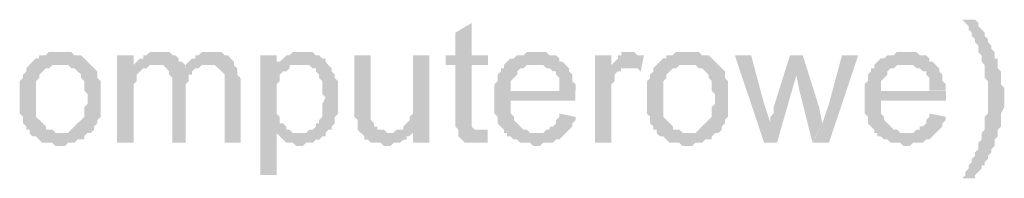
# Model space of a CAD drawing. Header units: millimetres. Extents: x -523 to 1404227, y -783705 to 1038705.
# Tile 233 of 256: x 418331 to 419614, y 246516 to 246723. Entities that reach past the tile are written whole.
import ezdxf

# ---------------------------------------------------------------- set-up
doc = ezdxf.new("R2010")
doc.units = ezdxf.units.MM
doc.linetypes.add('ACAD_ISO08W100', pattern=[36, 24, -3, 6, -3])
doc.layers.add('!!ELEKTRYKA', color=7, linetype='Continuous')

msp = doc.modelspace()

# ---------------------------------------------------------------- hatches: boundary and pattern name
at = {"layer": '!!ELEKTRYKA', "linetype": 'ACAD_ISO08W100'}
for points in [[(418919.9, 246718.97), (418898.63, 246706.3), (418898.63, 246676.68), (418885.87, 246676.68), (418885.87, 246664), (418898.63, 246664), (418898.63, 246596.27), (418898.63, 246596.27), (418898.63, 246587.76), (418898.63, 246583.5), (418902.88, 246579.33), (418932.67, 246579.33), (418928.41, 246579.33), (418924.16, 246579.33), (418924.16, 246579.33), (418919.9, 246583.5), (418919.9, 246583.5), (418919.9, 246587.76), (418919.9, 246596.27), (418919.9, 246664), (418941.18, 246664), (418941.18, 246676.68), (418919.9, 246676.68)], [(419575.6, 246723.29), (419558.67, 246723.29), (419558.67, 246723.29), (419562.9, 246719.06), (419567.13, 246714.82), (419567.13, 246710.59), (419571.37, 246706.36), (419571.37, 246702.12), (419575.6, 246697.89), (419575.6, 246693.65), (419575.6, 246693.65), (419579.84, 246689.42), (419579.84, 246685.19), (419579.84, 246680.95), (419584.07, 246676.72), (419584.07, 246672.48), (419584.07, 246668.25), (419588.3, 246664.02), (419588.3, 246659.78), (419588.3, 246659.78), (419588.3, 246655.55), (419588.3, 246651.31), (419588.3, 246647.08), (419592.54, 246642.85), (419592.54, 246638.61), (419592.54, 246634.38), (419592.54, 246630.14), (419592.54, 246625.91), (419592.54, 246621.67), (419592.54, 246621.67), (419592.54, 246617.44), (419592.54, 246613.21), (419592.54, 246608.97), (419592.54, 246604.74), (419592.54, 246600.5), (419588.3, 246596.27), (419588.3, 246592.04), (419588.3, 246587.8), (419588.3, 246583.57), (419588.3, 246579.33), (419584.07, 246575.1), (419584.07, 246570.87), (419584.07, 246566.63), (419579.84, 246562.4), (419579.84, 246558.16), (419579.84, 246553.93), (419575.6, 246549.69), (419575.6, 246545.46), (419571.37, 246541.23), (419571.37, 246536.99), (419567.13, 246532.76), (419567.13, 246528.52), (419562.9, 246524.29), (419562.9, 246520.06), (419558.67, 246515.82), (419575.6, 246515.82), (419575.6, 246515.82), (419575.6, 246520.06), (419579.84, 246524.29), (419584.07, 246528.52), (419584.07, 246532.76), (419588.3, 246532.76), (419588.3, 246536.99), (419592.54, 246541.23), (419592.54, 246545.46), (419596.77, 246549.69), (419596.77, 246553.93), (419601.01, 246558.16), (419601.01, 246562.4), (419601.01, 246562.4), (419601.01, 246566.63), (419605.24, 246570.87), (419605.24, 246575.1), (419605.24, 246579.33), (419609.47, 246583.57), (419609.47, 246587.8), (419609.47, 246592.04), (419609.47, 246596.27), (419609.47, 246600.5), (419613.71, 246608.97), (419613.71, 246613.21), (419613.71, 246617.44), (419613.71, 246621.67), (419613.71, 246621.67), (419613.71, 246625.91), (419613.71, 246630.14), (419613.71, 246634.38), (419609.47, 246638.61), (419609.47, 246642.85), (419609.47, 246647.08), (419609.47, 246651.31), (419609.47, 246655.55), (419605.24, 246659.78), (419605.24, 246664.02), (419605.24, 246668.25), (419605.24, 246672.48), (419601.01, 246672.48), (419601.01, 246676.72), (419601.01, 246680.95), (419596.77, 246685.19), (419596.77, 246689.42), (419592.54, 246693.65), (419592.54, 246697.89), (419588.3, 246702.12), (419588.3, 246706.36), (419584.07, 246710.59), (419579.84, 246714.82), (419579.84, 246719.06)], [(418386.2, 246681.01), (418386.2, 246681.01), (418377.66, 246681.01), (418373.39, 246681.01), (418369.11, 246681.01), (418364.84, 246676.74), (418360.57, 246676.74), (418356.3, 246676.74), (418356.3, 246672.56), (418352.03, 246672.56), (418347.76, 246668.29), (418347.76, 246668.29), (418343.49, 246664.1), (418386.2, 246664.1), (418386.2, 246664.1), (418390.47, 246664.1), (418393.89, 246664.1), (418398.16, 246659.83), (418402.43, 246659.83), (418406.7, 246655.56), (418406.7, 246655.56), (418410.97, 246651.37), (418410.97, 246647.1), (418415.24, 246642.91), (418415.24, 246638.64), (418415.24, 246634.46), (418415.24, 246630.18), (418419.52, 246626), (418419.52, 246621.73), (418419.52, 246621.73), (418419.52, 246613.27), (418415.24, 246609), (418415.24, 246604.81), (418415.24, 246600.54), (418415.24, 246596.36), (418410.97, 246592.08), (418410.97, 246592.08), (418406.7, 246587.9), (418406.7, 246587.9), (418402.43, 246583.63), (418398.16, 246579.36), (418398.16, 246579.36), (418393.89, 246575.17), (418390.47, 246575.17), (418386.2, 246575.17), (418343.49, 246575.17), (418347.76, 246570.9), (418352.03, 246570.9), (418356.3, 246566.71), (418356.3, 246566.71), (418360.57, 246562.44), (418364.84, 246562.44), (418369.11, 246562.44), (418373.39, 246562.44), (418377.66, 246558.25), (418386.2, 246558.25), (418386.2, 246558.25), (418390.47, 246558.25), (418393.89, 246562.44), (418398.16, 246562.44), (418402.43, 246562.44), (418406.7, 246566.71), (418410.97, 246566.71), (418415.24, 246566.71), (418415.24, 246570.9), (418419.52, 246575.17), (418423.79, 246575.17), (418428.06, 246579.36), (418428.06, 246583.63), (418432.33, 246587.9), (418432.33, 246587.9), (418432.33, 246592.08), (418436.6, 246596.36), (418436.6, 246596.36), (418436.6, 246600.54), (418436.6, 246604.81), (418436.6, 246613.27), (418436.6, 246617.46), (418436.6, 246621.73), (418436.6, 246626), (418436.6, 246630.18), (418436.6, 246634.46), (418436.6, 246638.64), (418436.6, 246642.91), (418432.33, 246647.1), (418432.33, 246651.37), (418432.33, 246655.56), (418428.06, 246659.83), (418423.79, 246664.1), (418423.79, 246664.1), (418419.52, 246668.29), (418415.24, 246672.56), (418415.24, 246672.56), (418410.97, 246676.74), (418406.7, 246676.74), (418402.43, 246676.74), (418398.16, 246681.01), (418393.89, 246681.01), (418390.47, 246681.01)], [(418513.56, 246680.9), (418509.3, 246680.9), (418505.03, 246680.9), (418500.76, 246680.9), (418496.49, 246676.71), (418492.23, 246676.71), (418492.23, 246672.45), (418487.96, 246672.45), (418483.69, 246668.18), (418479.43, 246664), (418509.3, 246664), (418509.3, 246664), (418513.56, 246664), (418517.83, 246664), (418522.1, 246659.73), (418546.85, 246659.73), (418546.85, 246664), (418542.58, 246668.18), (418538.31, 246668.18), (418538.31, 246672.45), (418534.05, 246676.71), (418534.05, 246676.71), (418530.63, 246676.71), (418526.37, 246680.9), (418522.1, 246680.9), (418517.83, 246680.9)], [(418581.17, 246680.92), (418576.91, 246680.92), (418572.64, 246680.92), (418568.38, 246680.92), (418564.11, 246676.74), (418559.85, 246676.74), (418559.85, 246672.48), (418555.58, 246672.48), (418551.32, 246668.21), (418547.05, 246664.03), (418576.91, 246664.03), (418581.17, 246664.03), (418585.44, 246664.03), (418589.7, 246659.77), (418589.7, 246659.77), (418593.97, 246655.5), (418598.23, 246651.32), (418598.23, 246651.32), (418598.23, 246647.06), (418598.23, 246642.88), (418598.23, 246634.35), (418598.23, 246562.44), (418618.71, 246562.44), (418618.71, 246642.88), (418618.71, 246642.88), (418618.71, 246647.06), (418614.44, 246651.32), (418614.44, 246659.77), (418614.44, 246659.77), (418610.17, 246664.03), (418610.17, 246668.21), (418605.91, 246672.48), (418605.91, 246672.48), (418602.5, 246676.74), (418598.23, 246676.74), (418593.97, 246680.92), (418589.7, 246680.92), (418585.44, 246680.92)], [(418699.83, 246680.94), (418695.57, 246680.94), (418691.31, 246680.94), (418687.05, 246680.94), (418682.79, 246676.68), (418678.52, 246676.68), (418678.52, 246676.68), (418674.26, 246672.42), (418670, 246668.25), (418665.74, 246668.25), (418695.57, 246663.98), (418699.83, 246663.98), (418704.09, 246663.98), (418708.35, 246663.98), (418712.62, 246659.72), (418716.88, 246659.72), (418716.88, 246655.55), (418721.14, 246651.28), (418721.14, 246647.02), (418725.4, 246642.85), (418725.4, 246642.85), (418725.4, 246634.32), (418725.4, 246630.15), (418725.4, 246625.89), (418729.66, 246621.62), (418729.66, 246621.62), (418725.4, 246613.19), (418725.4, 246608.93), (418725.4, 246604.75), (418725.4, 246600.49), (418725.4, 246596.23), (418721.14, 246592.05), (418721.14, 246587.79), (418716.88, 246587.79), (418716.88, 246583.53), (418712.62, 246579.35), (418708.35, 246579.35), (418704.09, 246575.09), (418699.83, 246575.09), (418695.57, 246575.09), (418665.74, 246575.09), (418670, 246570.83), (418670, 246570.83), (418674.26, 246566.57), (418678.52, 246562.39), (418678.52, 246562.39), (418682.79, 246562.39), (418687.05, 246562.39), (418691.31, 246558.13), (418695.57, 246558.13), (418695.57, 246558.13), (418699.83, 246558.13), (418704.09, 246562.39), (418708.35, 246562.39), (418712.62, 246562.39), (418716.88, 246566.57), (418721.14, 246566.57), (418725.4, 246570.83), (418729.66, 246570.83), (418729.66, 246575.09), (418733.07, 246579.35), (418737.33, 246579.35), (418737.33, 246583.53), (418741.59, 246587.79), (418741.59, 246592.05), (418741.59, 246596.23), (418745.86, 246600.49), (418745.86, 246604.75), (418745.86, 246608.93), (418745.86, 246613.19), (418745.86, 246617.45), (418745.86, 246621.62), (418745.86, 246621.62), (418745.86, 246625.89), (418745.86, 246630.15), (418745.86, 246634.32), (418745.86, 246638.59), (418745.86, 246642.85), (418741.59, 246647.02), (418741.59, 246651.28), (418741.59, 246651.28), (418737.33, 246655.55), (418737.33, 246659.72), (418733.07, 246663.98), (418729.66, 246668.25), (418729.66, 246672.42), (418725.4, 246672.42), (418725.4, 246672.42), (418721.14, 246676.68), (418716.88, 246676.68), (418712.62, 246680.94), (418708.35, 246680.94), (418704.09, 246680.94)], [(419004.3, 246680.97), (419000.04, 246680.97), (418995.79, 246680.97), (418991.54, 246680.97), (418987.29, 246676.72), (418983.03, 246676.72), (418978.78, 246676.72), (418974.53, 246672.47), (418970.28, 246672.47), (418966.02, 246668.3), (418961.77, 246664.05), (419004.3, 246664.05), (419004.3, 246664.05), (419008.55, 246664.05), (419012.8, 246664.05), (419017.05, 246659.79), (419021.31, 246659.79), (419025.56, 246655.54), (419029.81, 246655.54), (419029.81, 246651.29), (419029.81, 246651.29), (419034.06, 246647.12), (419034.06, 246642.87), (419034.06, 246638.62), (419034.06, 246630.2), (418970.28, 246630.2), (419055.32, 246630.2), (419055.32, 246634.37), (419055.32, 246638.62), (419051.07, 246642.87), (419051.07, 246647.12), (419051.07, 246651.29), (419046.82, 246655.54), (419046.82, 246659.79), (419042.57, 246664.05), (419042.57, 246664.05), (419038.31, 246668.3), (419034.06, 246668.3), (419034.06, 246672.47), (419029.81, 246676.72), (419025.56, 246676.72), (419021.31, 246676.72), (419017.05, 246680.97), (419012.8, 246680.97), (419008.55, 246680.97)], [(419127.34, 246680.9), (419123.09, 246680.9), (419118.84, 246680.9), (419114.6, 246680.9), (419114.6, 246676.66), (419110.35, 246676.66), (419110.35, 246672.41), (419106.1, 246668.16), (419101.85, 246664), (419101.85, 246659.75), (419123.09, 246659.75), (419127.34, 246659.75), (419131.59, 246659.75), (419135.84, 246659.75), (419140.08, 246655.5), (419144.33, 246676.66), (419140.08, 246676.66), (419135.84, 246676.66), (419131.59, 246680.9), (419131.59, 246680.9)], [(419202.97, 246681.04), (419202.97, 246681.04), (419194.48, 246681.04), (419190.23, 246681.04), (419185.98, 246681.04), (419181.74, 246676.8), (419177.49, 246676.8), (419173.25, 246676.8), (419173.25, 246672.55), (419169, 246672.55), (419164.75, 246668.3), (419164.75, 246668.3), (419160.51, 246664.06), (419202.97, 246664.06), (419202.97, 246664.06), (419207.22, 246664.06), (419211.46, 246664.06), (419215.71, 246659.81), (419219.95, 246659.81), (419224.2, 246655.56), (419224.2, 246655.56), (419228.45, 246651.4), (419228.45, 246647.16), (419232.69, 246642.91), (419232.69, 246638.66), (419232.69, 246634.42), (419232.69, 246630.17), (419236.94, 246625.92), (419236.94, 246621.76), (419236.94, 246621.76), (419236.94, 246613.27), (419232.69, 246609.02), (419232.69, 246604.78), (419232.69, 246600.53), (419232.69, 246596.37), (419228.45, 246592.12), (419228.45, 246592.12), (419224.2, 246587.88), (419224.2, 246587.88), (419219.95, 246583.63), (419215.71, 246579.38), (419215.71, 246579.38), (419211.46, 246575.14), (419207.22, 246575.14), (419202.97, 246575.14), (419160.51, 246575.14), (419164.75, 246570.89), (419169, 246570.89), (419173.25, 246566.73), (419173.25, 246566.73), (419177.49, 246562.48), (419181.74, 246562.48), (419185.98, 246562.48), (419190.23, 246562.48), (419194.48, 246558.24), (419202.97, 246558.24), (419202.97, 246558.24), (419207.22, 246558.24), (419211.46, 246562.48), (419215.71, 246562.48), (419219.95, 246562.48), (419224.2, 246566.73), (419228.45, 246566.73), (419232.69, 246566.73), (419232.69, 246570.89), (419236.94, 246575.14), (419241.19, 246575.14), (419245.43, 246579.38), (419245.43, 246583.63), (419249.68, 246587.88), (419249.68, 246587.88), (419249.68, 246592.12), (419253.93, 246596.37), (419253.93, 246596.37), (419253.93, 246600.53), (419253.93, 246604.78), (419253.93, 246613.27), (419253.93, 246617.52), (419253.93, 246621.76), (419253.93, 246625.92), (419253.93, 246630.17), (419253.93, 246634.42), (419253.93, 246638.66), (419253.93, 246642.91), (419249.68, 246647.16), (419249.68, 246651.4), (419249.68, 246655.56), (419245.43, 246659.81), (419241.19, 246664.06), (419241.19, 246664.06), (419236.94, 246668.3), (419232.69, 246672.55), (419232.69, 246672.55), (419228.45, 246676.8), (419224.2, 246676.8), (419219.95, 246676.8), (419215.71, 246681.04), (419211.46, 246681.04), (419207.22, 246681.04)], [(419486.49, 246681), (419482.26, 246681), (419478.02, 246681), (419473.78, 246681), (419469.54, 246676.76), (419465.31, 246676.76), (419461.07, 246676.76), (419456.83, 246672.53), (419452.59, 246672.53), (419448.35, 246668.29), (419444.12, 246664.05), (419486.49, 246664.05), (419486.49, 246664.05), (419490.73, 246664.05), (419494.97, 246664.05), (419499.21, 246659.81), (419503.44, 246659.81), (419507.68, 246655.58), (419511.92, 246655.58), (419511.92, 246651.34), (419511.92, 246651.34), (419516.16, 246647.1), (419516.16, 246642.95), (419516.16, 246638.71), (419516.16, 246630.24), (419452.59, 246630.24), (419537.34, 246630.24), (419537.34, 246634.47), (419537.34, 246638.71), (419533.11, 246642.95), (419533.11, 246647.1), (419533.11, 246651.34), (419528.87, 246655.58), (419528.87, 246659.81), (419524.63, 246664.05), (419524.63, 246664.05), (419520.39, 246668.29), (419516.16, 246668.29), (419516.16, 246672.53), (419511.92, 246676.76), (419507.68, 246676.76), (419503.44, 246676.76), (419499.21, 246681), (419494.97, 246681), (419490.73, 246681)], [(418479.37, 246676.74), (418458.03, 246676.74), (418458.03, 246562.45), (418479.37, 246562.45), (418479.37, 246621.69), (418479.37, 246625.95), (418479.37, 246630.14), (418479.37, 246634.4), (418479.37, 246638.59), (418483.64, 246642.85), (418483.64, 246647.12), (418483.64, 246651.3), (418487.91, 246655.57), (418487.91, 246655.57), (418492.18, 246659.76), (418496.45, 246659.76), (418479.37, 246664.02)], [(418665.66, 246676.72), (418644.35, 246676.72), (418644.35, 246520.04), (418665.66, 246520.04), (418665.66, 246575.11), (418695.49, 246575.11), (418691.23, 246575.11), (418686.97, 246575.11), (418682.71, 246579.37), (418678.45, 246579.37), (418678.45, 246583.55), (418674.18, 246587.81), (418669.92, 246587.81), (418669.92, 246592.07), (418669.92, 246596.25), (418665.66, 246600.51), (418665.66, 246604.77), (418665.66, 246608.95), (418665.66, 246613.21), (418665.66, 246621.65), (418665.66, 246621.65), (418665.66, 246625.91), (418665.66, 246630.18), (418665.66, 246634.35), (418665.66, 246638.62), (418669.92, 246642.88), (418669.92, 246647.06), (418669.92, 246651.32), (418674.18, 246655.58), (418678.45, 246655.58), (418682.71, 246659.76), (418682.71, 246664.02), (418665.66, 246664.02)], [(418665.74, 246668.25), (418665.74, 246663.98), (418682.79, 246663.98), (418687.05, 246663.98), (418691.31, 246663.98), (418695.57, 246663.98)], [(418788.47, 246676.72), (418767.18, 246676.72), (418767.18, 246604.75), (418767.18, 246604.75), (418767.18, 246600.49), (418767.18, 246596.23), (418771.44, 246592.06), (418771.44, 246587.8), (418771.44, 246583.54), (418771.44, 246579.37), (418775.69, 246575.11), (418775.69, 246575.11), (418779.95, 246570.85), (418779.95, 246566.6), (418784.21, 246566.6), (418788.47, 246562.42), (418792.73, 246562.42), (418796.99, 246562.42), (418801.24, 246562.42), (418805.5, 246558.16), (418809.76, 246558.16), (418809.76, 246558.16), (418814.02, 246558.16), (418818.28, 246562.42), (418822.54, 246562.42), (418826.79, 246562.42), (418831.05, 246566.6), (418835.31, 246566.6), (418835.31, 246570.85), (418838.72, 246570.85), (418842.98, 246575.11), (418814.02, 246575.11), (418809.76, 246575.11), (418805.5, 246579.37), (418801.24, 246579.37), (418796.99, 246579.37), (418796.99, 246583.54), (418792.73, 246583.54), (418792.73, 246587.8), (418788.47, 246592.06), (418788.47, 246596.23), (418788.47, 246600.49), (418788.47, 246604.75), (418788.47, 246609.01), (418788.47, 246613.18)], [(418864.71, 246676.7), (418843.43, 246676.7), (418843.43, 246617.45), (418843.43, 246613.19), (418843.43, 246608.94), (418843.43, 246604.77), (418843.43, 246600.51), (418839.17, 246596.25), (418839.17, 246592), (418839.17, 246592), (418834.92, 246587.83), (418830.66, 246583.57), (418830.66, 246579.31), (418830.66, 246579.31), (418843.43, 246579.31), (418843.43, 246562.37), (418864.71, 246562.37)], [(419101.7, 246676.71), (419080.46, 246676.71), (419080.46, 246562.42), (419101.7, 246562.42), (419101.7, 246621.65), (419101.7, 246625.9), (419101.7, 246630.15), (419101.7, 246634.4), (419101.7, 246638.56), (419105.95, 246642.81), (419105.95, 246647.06), (419105.95, 246647.06), (419105.95, 246651.31), (419110.2, 246655.56), (419114.45, 246655.56), (419114.45, 246659.8), (419118.7, 246659.8), (419122.95, 246659.8), (419101.7, 246659.8)], [(419283.85, 246676.68), (419262.63, 246676.68), (419300.82, 246562.37), (419309.31, 246587.74), (419300.82, 246613.2)], [(419351.49, 246676.67), (419334.52, 246676.67), (419313.31, 246608.96), (419313.31, 246604.72), (419313.31, 246600.48), (419309.07, 246596.24), (419309.07, 246592), (419309.07, 246587.84), (419309.07, 246587.84), (419300.59, 246562.39), (419317.55, 246562.39), (419343.01, 246651.3)], [(419351.16, 246676.73), (419342.68, 246651.37), (419346.92, 246630.16), (419363.88, 246562.48), (419376.61, 246587.84), (419372.36, 246609.04)], [(419423.43, 246676.74), (419402.23, 246676.74), (419385.27, 246613.22), (419376.79, 246587.78), (419364.07, 246562.43), (419385.27, 246562.43)], [(418343.88, 246664.01), (418343.88, 246664.01), (418339.61, 246659.82), (418339.61, 246655.55), (418335.34, 246651.28), (418335.34, 246647.09), (418331.06, 246642.82), (418331.06, 246638.63), (418331.06, 246634.36), (418331.06, 246630.18), (418331.06, 246625.9), (418331.06, 246621.72), (418331.06, 246621.72), (418331.06, 246613.17), (418331.06, 246608.99), (418331.06, 246604.72), (418331.06, 246600.53), (418335.34, 246596.26), (418335.34, 246592.07), (418335.34, 246587.8), (418339.61, 246583.61), (418339.61, 246579.34), (418343.88, 246579.34), (418343.88, 246575.16), (418385.74, 246575.16), (418381.47, 246575.16), (418378.05, 246575.16), (418373.78, 246579.34), (418369.51, 246579.34), (418365.24, 246579.34), (418365.24, 246583.61), (418360.97, 246587.8), (418360.97, 246587.8), (418356.7, 246592.07), (418356.7, 246592.07), (418352.42, 246596.26), (418352.42, 246600.53), (418352.42, 246604.72), (418352.42, 246608.99), (418352.42, 246613.17), (418352.42, 246621.72), (418352.42, 246621.72), (418352.42, 246625.9), (418352.42, 246630.18), (418352.42, 246634.36), (418352.42, 246638.63), (418352.42, 246642.82), (418356.7, 246647.09), (418356.7, 246651.28), (418360.97, 246655.55), (418360.97, 246655.55), (418365.24, 246659.82), (418369.51, 246659.82), (418373.78, 246664.01), (418378.05, 246664.01), (418381.47, 246664.01), (418385.74, 246664.01)], [(418479.43, 246664), (418479.43, 246664), (418496.49, 246659.73), (418500.76, 246664), (418505.03, 246664), (418509.3, 246664)], [(418547.11, 246664.06), (418547.11, 246659.79), (418521.52, 246659.79), (418525.78, 246655.53), (418525.78, 246655.53), (418525.78, 246651.35), (418530.05, 246647.08), (418530.05, 246642.82), (418530.05, 246638.63), (418530.05, 246562.45), (418547.11, 246562.45), (418547.11, 246630.19), (418547.11, 246630.19), (418547.11, 246638.63), (418551.38, 246642.82), (418551.38, 246647.08), (418551.38, 246651.35), (418555.65, 246651.35), (418555.65, 246655.53), (418555.65, 246655.53), (418559.91, 246659.79), (418564.18, 246659.79), (418568.44, 246664.06), (418572.71, 246664.06), (418576.98, 246664.06)], [(418962.11, 246663.97), (418962.11, 246663.97), (418962.11, 246659.72), (418957.86, 246659.72), (418957.86, 246655.55), (418953.6, 246651.3), (418953.6, 246647.05), (418953.6, 246642.8), (418949.35, 246638.54), (418949.35, 246634.38), (418949.35, 246630.12), (418949.35, 246625.87), (418949.35, 246617.45), (418949.35, 246613.2), (418949.35, 246608.94), (418949.35, 246604.69), (418949.35, 246600.44), (418953.6, 246596.27), (418953.6, 246592.02), (418953.6, 246587.76), (418957.86, 246583.51), (418957.86, 246583.51), (418962.11, 246579.34), (418962.11, 246575.09), (419004.64, 246575.09), (419004.64, 246575.09), (419000.38, 246575.09), (418996.13, 246575.09), (418991.88, 246579.34), (418987.63, 246579.34), (418983.37, 246583.51), (418979.12, 246587.76), (418979.12, 246587.76), (418979.12, 246587.76), (418974.87, 246592.02), (418974.87, 246596.27), (418970.61, 246600.44), (418970.61, 246604.69), (418970.61, 246608.94), (418970.61, 246617.45), (419054.82, 246617.45), (419054.82, 246617.45), (419054.82, 246621.62), (419054.82, 246625.87), (419054.82, 246630.12), (418970.61, 246630.12), (418970.61, 246630.12), (418970.61, 246638.54), (418970.61, 246642.8), (418974.87, 246647.05), (418974.87, 246647.05), (418979.12, 246651.3), (418979.12, 246655.55), (418983.37, 246659.72), (418987.63, 246659.72), (418991.88, 246663.97), (418996.13, 246663.97), (419000.38, 246663.97), (419004.64, 246663.97)], [(419160.83, 246663.99), (419160.83, 246663.99), (419156.58, 246659.83), (419156.58, 246655.58), (419152.33, 246651.33), (419152.33, 246647.09), (419148.09, 246642.84), (419148.09, 246638.59), (419148.09, 246634.35), (419148.09, 246630.19), (419148.09, 246625.94), (419148.09, 246621.69), (419148.09, 246621.69), (419148.09, 246613.2), (419148.09, 246608.95), (419148.09, 246604.79), (419148.09, 246600.54), (419152.33, 246596.3), (419152.33, 246592.05), (419152.33, 246587.8), (419156.58, 246583.56), (419156.58, 246579.31), (419160.83, 246579.31), (419160.83, 246575.15), (419203.29, 246575.15), (419199.05, 246575.15), (419194.8, 246575.15), (419190.55, 246579.31), (419186.31, 246579.31), (419182.06, 246579.31), (419182.06, 246583.56), (419177.81, 246587.8), (419177.81, 246587.8), (419173.57, 246592.05), (419173.57, 246592.05), (419169.32, 246596.3), (419169.32, 246600.54), (419169.32, 246604.79), (419169.32, 246608.95), (419169.32, 246613.2), (419169.32, 246621.69), (419169.32, 246621.69), (419169.32, 246625.94), (419169.32, 246630.19), (419169.32, 246634.35), (419169.32, 246638.59), (419169.32, 246642.84), (419173.57, 246647.09), (419173.57, 246651.33), (419177.81, 246655.58), (419177.81, 246655.58), (419182.06, 246659.83), (419186.31, 246659.83), (419190.55, 246663.99), (419194.8, 246663.99), (419199.05, 246663.99), (419203.29, 246663.99)], [(419444.41, 246663.99), (419444.41, 246663.99), (419444.41, 246659.76), (419440.17, 246659.76), (419440.17, 246655.6), (419435.93, 246651.36), (419435.93, 246647.13), (419435.93, 246642.89), (419431.7, 246638.65), (419431.7, 246634.41), (419431.7, 246630.17), (419431.7, 246625.94), (419431.7, 246617.46), (419431.7, 246613.22), (419431.7, 246608.98), (419431.7, 246604.75), (419431.7, 246600.51), (419435.93, 246596.27), (419435.93, 246592.03), (419435.93, 246587.79), (419440.17, 246583.56), (419440.17, 246583.56), (419444.41, 246579.32), (419444.41, 246575.16), (419486.79, 246575.16), (419486.79, 246575.16), (419482.55, 246575.16), (419478.31, 246575.16), (419474.08, 246579.32), (419469.84, 246579.32), (419465.6, 246583.56), (419461.36, 246587.79), (419461.36, 246587.79), (419461.36, 246587.79), (419457.12, 246592.03), (419457.12, 246596.27), (419452.89, 246600.51), (419452.89, 246604.75), (419452.89, 246608.98), (419452.89, 246617.46), (419537.65, 246617.46), (419537.65, 246617.46), (419537.65, 246621.7), (419537.65, 246625.94), (419537.65, 246630.17), (419452.89, 246630.17), (419452.89, 246630.17), (419452.89, 246638.65), (419452.89, 246642.89), (419457.12, 246647.13), (419457.12, 246647.13), (419461.36, 246651.36), (419461.36, 246655.6), (419465.6, 246659.76), (419469.84, 246659.76), (419474.08, 246663.99), (419478.31, 246663.99), (419482.55, 246663.99), (419486.79, 246663.99)], [(419034.06, 246600.52), (419034.06, 246596.26), (419029.81, 246592.1), (419029.81, 246587.84), (419025.56, 246583.59), (419021.31, 246583.59), (419021.31, 246579.34), (419017.05, 246579.34), (419012.8, 246575.09), (419008.55, 246575.09), (419004.3, 246575.09), (418961.77, 246575.09), (418966.02, 246575.09), (418966.02, 246570.92), (418970.28, 246570.92), (418974.53, 246566.67), (418978.78, 246566.67), (418983.03, 246562.41), (418987.29, 246562.41), (418991.54, 246562.41), (418995.79, 246562.41), (419000.04, 246558.16), (419004.3, 246558.16), (419008.55, 246558.16), (419012.8, 246562.41), (419017.05, 246562.41), (419021.31, 246562.41), (419025.56, 246562.41), (419029.81, 246566.67), (419034.06, 246566.67), (419038.31, 246570.92), (419038.31, 246570.92), (419042.57, 246575.09), (419046.82, 246579.34), (419046.82, 246579.34), (419051.07, 246583.59), (419051.07, 246587.84), (419055.32, 246592.1), (419055.32, 246596.26)], [(419516.16, 246600.57), (419516.16, 246596.33), (419511.92, 246592.1), (419511.92, 246587.86), (419507.68, 246583.62), (419503.44, 246583.62), (419503.44, 246579.38), (419499.21, 246579.38), (419494.97, 246575.15), (419490.73, 246575.15), (419486.49, 246575.15), (419444.12, 246575.15), (419448.35, 246575.15), (419448.35, 246570.91), (419452.59, 246570.91), (419456.83, 246566.67), (419461.07, 246566.67), (419465.31, 246562.43), (419469.54, 246562.43), (419473.78, 246562.43), (419478.02, 246562.43), (419482.26, 246558.2), (419486.49, 246558.2), (419490.73, 246558.2), (419494.97, 246562.43), (419499.21, 246562.43), (419503.44, 246562.43), (419507.68, 246562.43), (419511.92, 246566.67), (419516.16, 246566.67), (419520.39, 246570.91), (419520.39, 246570.91), (419524.63, 246575.15), (419528.87, 246579.38), (419528.87, 246579.38), (419533.11, 246583.62), (419533.11, 246587.86), (419537.34, 246592.1), (419537.34, 246596.33)], [(418830.44, 246579.43), (418826.18, 246579.43), (418821.92, 246579.43), (418817.67, 246575.17), (418813.41, 246575.17), (418843.21, 246575.17), (418843.21, 246579.43)], [(418940.72, 246579.33), (418936.46, 246579.33), (418932.21, 246579.33), (418902.43, 246579.33), (418902.43, 246575.16), (418902.43, 246575.16), (418902.43, 246570.91), (418906.68, 246566.65), (418910.94, 246562.4), (418915.19, 246562.4), (418915.19, 246562.4), (418923.7, 246562.4), (418927.95, 246562.4), (418927.95, 246562.4), (418932.21, 246562.4), (418936.46, 246562.4), (418940.72, 246562.4)]]:
    msp.add_hatch(color=7, dxfattribs=at).paths.add_polyline_path(points)

doc.saveas('drawing.dxf')
